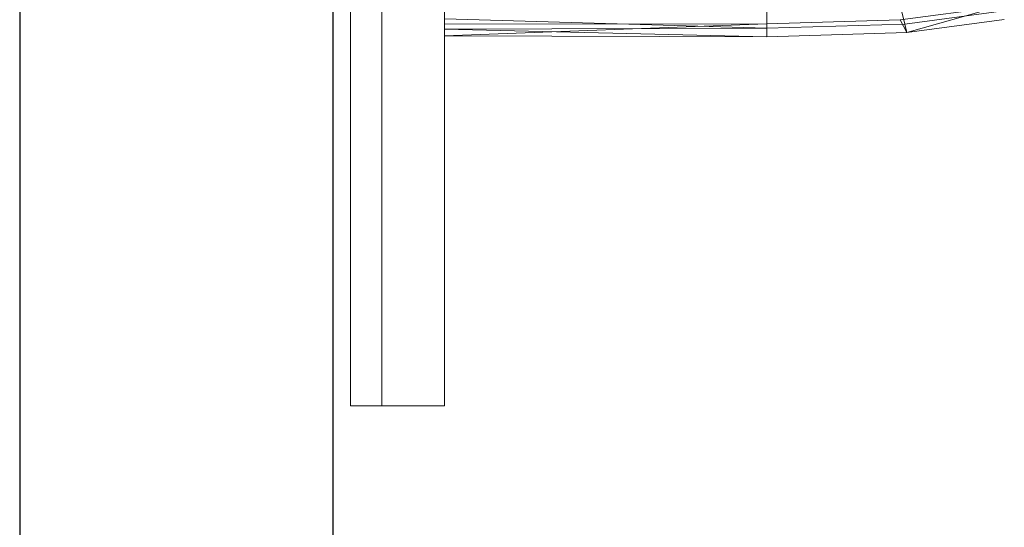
# Model space of a CAD drawing. Header units: metres. Extents: x 391.1 to 430.4, y 12.7 to 28.4.
# Tile 34 of 169: x 401.356 to 401.67, y 26.279 to 26.441. Entities that reach past the tile are written whole.
import ezdxf

# ---------------------------------------------------------------- set-up
doc = ezdxf.new("R2010")
doc.units = ezdxf.units.M
for name, color, linetype, lineweight in [('02_MOBILIARIO', 7, 'Continuous', 18), ('A-DETL-____-MBND', 7, 'Continuous', 18), ('A-GENM-____-OTLN', 7, 'Continuous', 18), ('A-WALL-____-MCUT', 7, 'Continuous', 25), ('A-WALL-____-OTLN', 7, 'Continuous', 25)]:
    doc.layers.add(name, color=color, linetype=linetype, lineweight=lineweight)

# ---------------------------------------------------------------- blocks, each defined once
blk = doc.blocks.new('Family - Rentamans PB-155389-02_CLI_AIRE_P0')
at = {"layer": 'A-DETL-____-MBND', "color": 253, "true_color": 0xaaaaaa}
for p, q in [((0, 0.36146), (0, 0.00406)), ((0.10273, 0.00966), (0.10273, 0.00269)), ((0.14508, 0.01092), (0.14679, 0.004)), ((0.14525, 0.00536), (0.17596, 0.00947)), ((0.14736, 0.00133), (0.17596, 0.00947)), ((0.14679, 0.004), (0.17751, 0.00814)), ((0, 0.00569), (0, 0.00244)), ((0, 0.00569), (0.10273, 0.00269)), ((0, 0.00406), (0.10273, 0.00411)), ((0, 0.00026), (0.10273, 0.00411)), ((0, 0.00026), (0, 0.00406)), ((0.10273, 0.0041), (0.14525, 0.00536)), ((0.10273, 0.0041), (0.10273, 0)), ((0.10273, 0.00269), (0.14679, 0.004)), ((0.14736, 0.00133), (0.14525, 0.00536)), ((0.14679, 0.004), (0.14736, 0.00133)), ((0.14736, 0.00133), (0.17848, 0.00552)), ((0.10273, 0.00269), (0, 0.00244)), ((0, 0.00244), (0, 0.00026)), ((0, 0.00244), (0.10273, 0)), ((0, 0.00026), (0.10273, 0)), ((0.10273, 0.00269), (0.10273, 0)), ((0.10273, 0), (0.14736, 0.00133))]:
    blk.add_line(p, q, dxfattribs=at)
blk = doc.blocks.new('Family - Envans PB-155461-02_CLI_AIRE_P0')
at = {"layer": 'A-WALL-____-MCUT', "color": 253, "true_color": 0xaaaaaa}
for p, q in [((6.12307, 0.1), (3.61987, 0.1)), ((3.61987, 0), (6.12307, 0))]:
    blk.add_line(p, q, dxfattribs=at)
at = {"layer": 'A-WALL-____-OTLN', "color": 253, "true_color": 0xaaaaaa}
for p, q in [((6.12307, 0.1), (0, 0.1)), ((0, 0), (6.12307, 0))]:
    blk.add_line(p, q, dxfattribs=at)
at = {"layer": 'A-WALL-____-OTLN', "color": 253, "lineweight": 18, "true_color": 0xaaaaaa}
blk.add_line((-0.00093, 0), (6.12307, 0), dxfattribs=at)
blk = doc.blocks.new('Family - LONDR55-XX_ZZ-ARQ-CAA-M3D-Londres55-155345-02_CLI_AIRE_P0')
at = {"layer": 'A-GENM-____-OTLN', "color": 253, "true_color": 0xaaaaaa}
for p, q in [((0.6, 0.03), (0, 0.03)), ((0.6, 0.03), (0, 0.03)), ((0.6, 0.01), (0.6, 0.03)), ((0.6, 0.01), (0.6, 0.03)), ((0, 0.01), (0.6, 0.01)), ((0, 0.01), (0.6, 0.01)), ((0.6, 0.01), (0, 0.01)), ((0, 0.01), (0.6, 0.01)), ((0.6, 0), (0.6, 0.01)), ((0.6, 0.01), (0.6, 0)), ((0, 0), (0.6, 0)), ((0.6, 0), (0, 0))]:
    blk.add_line(p, q, dxfattribs=at)
blk = doc.blocks.new('Family - Mirall PB-155794-02_CLI_AIRE_P0')
blk.add_blockref('Family - LONDR55-XX_ZZ-ARQ-CAA-M3D-Londres55-155345-02_CLI_AIRE_P0', (0, 0))
blk = doc.blocks.new('LONDR55-XX_ZZ-ARQ-CAA-M3D-Londres55_ifc-1-02_CLI_AIRE_P0')
at = {"layer": '02_MOBILIARIO', "color": 253, "lineweight": 18, "true_color": 0xaaaaaa}
blk.add_blockref('Family - Rentamans PB-155389-02_CLI_AIRE_P0', (401.49193, 26.43532), dxfattribs=at)
at = {"layer": 'A-GENM-____-OTLN', "color": 253, "lineweight": 18, "true_color": 0xaaaaaa, "rotation": 270}
blk.add_blockref('Family - Mirall PB-155794-02_CLI_AIRE_P0', (401.46193, 26.91762), dxfattribs=at)
at = {"layer": 'A-WALL-____-OTLN', "color": 253, "lineweight": 18, "true_color": 0xaaaaaa, "rotation": 90}
blk.add_blockref('Family - Envans PB-155461-02_CLI_AIRE_P0', (401.45645, 22.14078), dxfattribs=at)

msp = doc.modelspace()

# ---------------------------------------------------------------- block references
at = {"lineweight": 5}
msp.add_blockref('LONDR55-XX_ZZ-ARQ-CAA-M3D-Londres55_ifc-1-02_CLI_AIRE_P0', (0, 0), dxfattribs=at)

doc.saveas('drawing.dxf')
